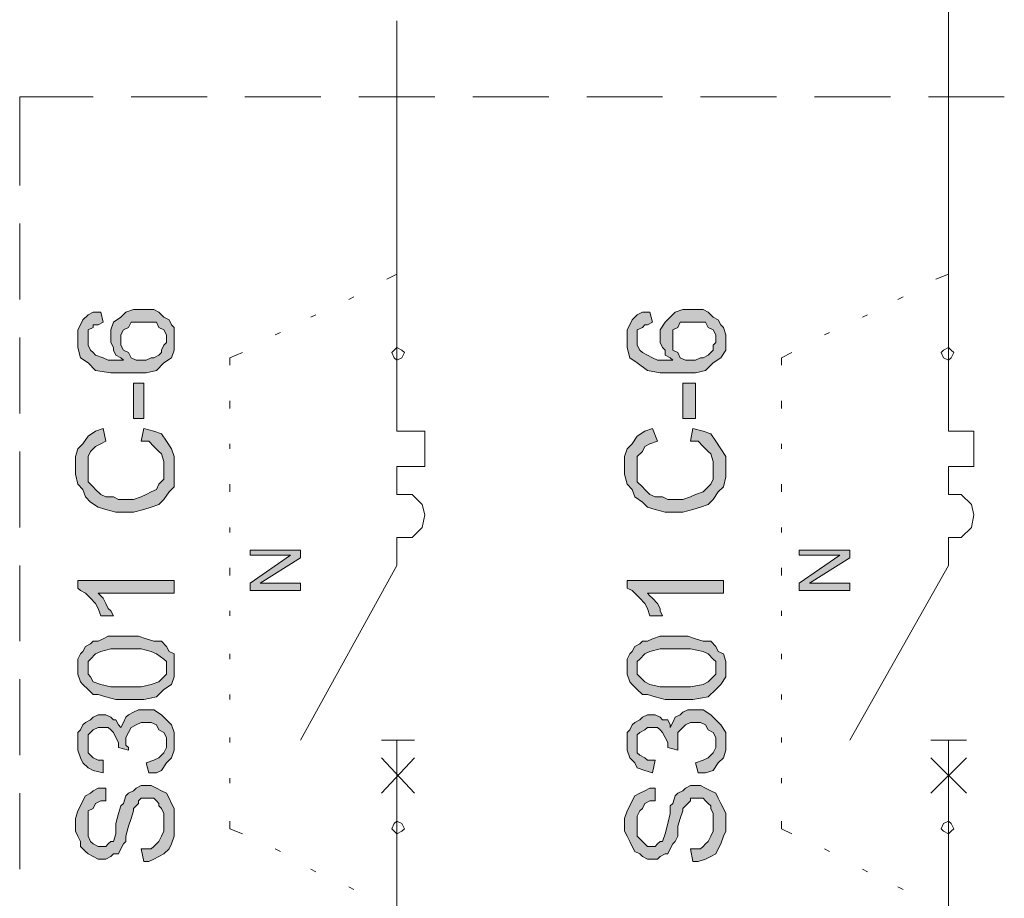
# Model space of a CAD drawing. Header units: millimetres. Extents: x 74583 to 75292, y 11361 to 11727.
# Tile 60 of 85: x 75175.91 to 75180.03, y 11714.73 to 11718.4. Entities that reach past the tile are written whole.
import ezdxf

# ---------------------------------------------------------------- set-up
doc = ezdxf.new("R2010")
doc.units = ezdxf.units.MM
doc.layers.add('C00-00-00', color=7, linetype='Continuous')

msp = doc.modelspace()

# ---------------------------------------------------------------- hatches: boundary and pattern name
at = {"layer": 'C00-00-00'}
h = msp.add_hatch(color=256, dxfattribs=at)
h.paths.add_polyline_path([(75176.2474, 11717.1808), (75176.258, 11717.1385), (75176.2368, 11717.1279), (75176.2156, 11717.1279), (75176.2156, 11717.1173), (75176.1945, 11717.1067), (75176.1945, 11717.0432), (75176.2051, 11717.0221), (75176.2156, 11717.0115), (75176.2262, 11717.0009), (75176.258, 11716.9903), (75176.2791, 11716.9797), (75176.3426, 11716.9797), (75176.3321, 11716.9903), (75176.3109, 11717.0009), (75176.3003, 11717.0221), (75176.3003, 11717.0327), (75176.2897, 11717.0538), (75176.2897, 11717.1067), (75176.3003, 11717.1385), (75176.3321, 11717.1597), (75176.3532, 11717.1808), (75176.385, 11717.1914), (75176.4696, 11717.1914), (75176.4908, 11717.1808), (75176.512, 11717.1597), (75176.5331, 11717.1491), (75176.5437, 11717.1279), (75176.5543, 11717.1173), (75176.5543, 11717.0221), (75176.5437, 11716.9903), (75176.512, 11716.9692), (75176.4802, 11716.9374), (75176.4379, 11716.9268), (75176.2897, 11716.9268), (75176.2262, 11716.9374), (75176.1945, 11716.9692), (75176.1627, 11716.9903), (75176.1521, 11717.0327), (75176.1521, 11717.1067), (75176.1627, 11717.1279), (75176.1733, 11717.1491), (75176.1945, 11717.1702), (75176.2156, 11717.1808)])
h.paths.add_polyline_path([(75176.4273, 11716.9797), (75176.4379, 11716.9797), (75176.4591, 11716.9903), (75176.4696, 11716.9903), (75176.4908, 11717.0009), (75176.5014, 11717.0115), (75176.5014, 11717.0221), (75176.512, 11717.0432), (75176.5226, 11717.0538), (75176.5226, 11717.0856), (75176.512, 11717.1067), (75176.4908, 11717.1173), (75176.4802, 11717.1385), (75176.3744, 11717.1385), (75176.3638, 11717.1173), (75176.3426, 11717.1067), (75176.3321, 11717.0856), (75176.3321, 11717.0432), (75176.3426, 11717.0221), (75176.3638, 11717.0115), (75176.3744, 11716.9903), (75176.3956, 11716.9797)])
h = msp.add_hatch(color=256, dxfattribs=at)
h.paths.add_polyline_path([(75178.544, 11717.1808), (75178.5546, 11717.1385), (75178.5334, 11717.1279), (75178.5228, 11717.1279), (75178.5122, 11717.1173), (75178.4911, 11717.1067), (75178.4911, 11717.0432), (75178.5016, 11717.0221), (75178.5122, 11717.0115), (75178.5334, 11717.0009), (75178.5546, 11716.9903), (75178.5757, 11716.9797), (75178.6392, 11716.9797), (75178.6286, 11716.9903), (75178.6075, 11717.0009), (75178.6075, 11717.0221), (75178.5969, 11717.0327), (75178.5863, 11717.0538), (75178.5863, 11717.1067), (75178.6075, 11717.1385), (75178.6286, 11717.1597), (75178.6498, 11717.1808), (75178.6816, 11717.1914), (75178.7662, 11717.1914), (75178.7874, 11717.1808), (75178.8086, 11717.1597), (75178.8297, 11717.1491), (75178.8403, 11717.1279), (75178.8509, 11717.1173), (75178.8615, 11717.0856), (75178.8615, 11717.0221), (75178.8403, 11716.9903), (75178.8086, 11716.9692), (75178.7768, 11716.9374), (75178.7345, 11716.9268), (75178.5863, 11716.9268), (75178.5334, 11716.9374), (75178.4911, 11716.9692), (75178.4593, 11716.9903), (75178.4487, 11717.0327), (75178.4487, 11717.1067), (75178.4593, 11717.1279), (75178.4699, 11717.1491), (75178.4911, 11717.1702), (75178.5122, 11717.1808)])
h.paths.add_polyline_path([(75178.7239, 11716.9797), (75178.7345, 11716.9797), (75178.7556, 11716.9903), (75178.7662, 11716.9903), (75178.7874, 11717.0009), (75178.798, 11717.0115), (75178.8086, 11717.0221), (75178.8086, 11717.0432), (75178.8191, 11717.0538), (75178.8191, 11717.0856), (75178.8086, 11717.1067), (75178.7874, 11717.1173), (75178.7768, 11717.1385), (75178.671, 11717.1385), (75178.6604, 11717.1173), (75178.6392, 11717.1067), (75178.6392, 11717.0221), (75178.6604, 11717.0115), (75178.671, 11716.9903), (75178.6921, 11716.9797)])
h = msp.add_hatch(color=256, dxfattribs=at)
h.dxf.hatch_style = 2
h.paths.add_polyline_path([(75176.4273, 11716.7363), (75176.4273, 11716.8845), (75176.385, 11716.8845), (75176.385, 11716.7363)])
h = msp.add_hatch(color=256, dxfattribs=at)
h.dxf.hatch_style = 2
h.paths.add_polyline_path([(75178.7345, 11716.7363), (75178.7345, 11716.8845), (75178.6816, 11716.8845), (75178.6816, 11716.7363)])
h = msp.add_hatch(color=256, dxfattribs=at)
h.dxf.hatch_style = 2
h.paths.add_polyline_path([(75176.4167, 11716.6411), (75176.4273, 11716.694), (75176.4696, 11716.6834), (75176.5014, 11716.6728), (75176.5226, 11716.6411), (75176.5437, 11716.6093), (75176.5543, 11716.5776), (75176.5543, 11716.4506), (75176.5331, 11716.4294), (75176.512, 11716.3977), (75176.4908, 11716.3765), (75176.4591, 11716.3659), (75176.4273, 11716.3553), (75176.385, 11716.3447), (75176.3109, 11716.3447), (75176.2686, 11716.3553), (75176.2368, 11716.3659), (75176.2051, 11716.3871), (75176.1839, 11716.4082), (75176.1733, 11716.44), (75176.1521, 11716.4612), (75176.1416, 11716.5035), (75176.1416, 11716.5776), (75176.1521, 11716.6093), (75176.1733, 11716.6305), (75176.1945, 11716.6622), (75176.2262, 11716.6834), (75176.258, 11716.694), (75176.2686, 11716.6411), (75176.2474, 11716.6305), (75176.2262, 11716.6199), (75176.2051, 11716.5987), (75176.1945, 11716.5776), (75176.1945, 11716.4717), (75176.2156, 11716.4506), (75176.2262, 11716.44), (75176.2474, 11716.4188), (75176.2686, 11716.4082), (75176.3003, 11716.4082), (75176.3215, 11716.3977), (75176.385, 11716.3977), (75176.4167, 11716.4082), (75176.4379, 11716.4188), (75176.4591, 11716.4294), (75176.4802, 11716.44), (75176.4908, 11716.4612), (75176.512, 11716.4823), (75176.512, 11716.5564), (75176.5014, 11716.5882), (75176.4908, 11716.5987), (75176.4696, 11716.6199), (75176.4485, 11716.6411)])
h = msp.add_hatch(color=256, dxfattribs=at)
h.dxf.hatch_style = 2
h.paths.add_polyline_path([(75178.7133, 11716.6411), (75178.7239, 11716.694), (75178.7662, 11716.6834), (75178.798, 11716.6728), (75178.8191, 11716.6411), (75178.8403, 11716.6093), (75178.8615, 11716.5776), (75178.8615, 11716.4929), (75178.8509, 11716.4506), (75178.8297, 11716.4294), (75178.8086, 11716.3977), (75178.7874, 11716.3765), (75178.7556, 11716.3659), (75178.7239, 11716.3553), (75178.6816, 11716.3447), (75178.6075, 11716.3447), (75178.5651, 11716.3553), (75178.5334, 11716.3659), (75178.5122, 11716.3871), (75178.4805, 11716.4082), (75178.4699, 11716.44), (75178.4487, 11716.4612), (75178.4381, 11716.5035), (75178.4381, 11716.5776), (75178.4487, 11716.6093), (75178.4699, 11716.6305), (75178.4911, 11716.6622), (75178.5228, 11716.6834), (75178.5546, 11716.694), (75178.5757, 11716.6411), (75178.544, 11716.6305), (75178.5228, 11716.6199), (75178.5122, 11716.5987), (75178.4911, 11716.5776), (75178.4911, 11716.4717), (75178.5122, 11716.4506), (75178.5228, 11716.44), (75178.544, 11716.4188), (75178.5651, 11716.4082), (75178.5969, 11716.4082), (75178.6181, 11716.3977), (75178.6816, 11716.3977), (75178.7133, 11716.4082), (75178.7345, 11716.4188), (75178.7662, 11716.4294), (75178.7768, 11716.44), (75178.798, 11716.4612), (75178.8086, 11716.4823), (75178.8086, 11716.5564), (75178.798, 11716.5882), (75178.7874, 11716.5987), (75178.7662, 11716.6199), (75178.7451, 11716.6411)])
h = msp.add_hatch(color=256, dxfattribs=at)
h.dxf.hatch_style = 2
h.paths.add_polyline_path([(75177.0835, 11716.0167), (75176.8718, 11716.0167), (75176.8718, 11716.0484), (75177.0411, 11716.1648), (75176.8718, 11716.1648), (75176.8718, 11716.186), (75177.0835, 11716.186), (75177.0835, 11716.1542), (75176.9141, 11716.0484), (75177.0835, 11716.0484)])
h = msp.add_hatch(color=256, dxfattribs=at)
h.dxf.hatch_style = 2
h.paths.add_polyline_path([(75179.3801, 11716.0167), (75179.1684, 11716.0167), (75179.1684, 11716.0484), (75179.3377, 11716.1648), (75179.1684, 11716.1648), (75179.1684, 11716.186), (75179.3801, 11716.186), (75179.3801, 11716.1542), (75179.2107, 11716.0484), (75179.3801, 11716.0484)])
h = msp.add_hatch(color=256, dxfattribs=at)
h.dxf.hatch_style = 2
h.paths.add_polyline_path([(75176.5543, 11716.059), (75176.5543, 11716.0061), (75176.2368, 11716.0061), (75176.2474, 11715.9955), (75176.258, 11715.9849), (75176.2686, 11715.9637), (75176.2791, 11715.9426), (75176.2897, 11715.932), (75176.3003, 11715.9108), (75176.2474, 11715.9108), (75176.2368, 11715.9426), (75176.2262, 11715.9637), (75176.2051, 11715.9849), (75176.1839, 11716.0061), (75176.1627, 11716.0167), (75176.1521, 11716.0272), (75176.1521, 11716.059)])
h = msp.add_hatch(color=256, dxfattribs=at)
h.dxf.hatch_style = 2
h.paths.add_polyline_path([(75178.8509, 11716.059), (75178.8509, 11716.0061), (75178.5334, 11716.0061), (75178.544, 11715.9955), (75178.5546, 11715.9849), (75178.5757, 11715.9637), (75178.5863, 11715.9426), (75178.5863, 11715.932), (75178.5969, 11715.9108), (75178.544, 11715.9108), (75178.5334, 11715.9426), (75178.5228, 11715.9637), (75178.5016, 11715.9849), (75178.4805, 11716.0061), (75178.4699, 11716.0167), (75178.4487, 11716.0272), (75178.4487, 11716.059)])
h = msp.add_hatch(color=256, dxfattribs=at)
h.paths.add_polyline_path([(75176.3532, 11715.5616), (75176.3109, 11715.5616), (75176.2686, 11715.5722), (75176.2368, 11715.5827), (75176.2156, 11715.5827), (75176.1945, 11715.6039), (75176.1733, 11715.6251), (75176.1627, 11715.6357), (75176.1521, 11715.6674), (75176.1521, 11715.7309), (75176.1627, 11715.7521), (75176.1733, 11715.7627), (75176.1839, 11715.7838), (75176.2051, 11715.7944), (75176.2156, 11715.805), (75176.2368, 11715.805), (75176.258, 11715.8156), (75176.2791, 11715.8262), (75176.4061, 11715.8262), (75176.4379, 11715.8156), (75176.4696, 11715.805), (75176.5014, 11715.805), (75176.5226, 11715.7838), (75176.5331, 11715.7627), (75176.5543, 11715.7521), (75176.5543, 11715.6568), (75176.5437, 11715.6251), (75176.512, 11715.6039), (75176.4802, 11715.5722), (75176.4273, 11715.5616)])
h.paths.add_polyline_path([(75176.3532, 11715.6145), (75176.4167, 11715.6145), (75176.4591, 11715.6251), (75176.4908, 11715.6357), (75176.512, 11715.6568), (75176.5226, 11715.6674), (75176.5226, 11715.7203), (75176.512, 11715.7309), (75176.4802, 11715.7521), (75176.4591, 11715.7627), (75176.4167, 11715.7732), (75176.2897, 11715.7732), (75176.2474, 11715.7627), (75176.2262, 11715.7521), (75176.2051, 11715.7309), (75176.1945, 11715.7203), (75176.1945, 11715.6674), (75176.2051, 11715.6568), (75176.2156, 11715.6357), (75176.2474, 11715.6251), (75176.2897, 11715.6145)])
h = msp.add_hatch(color=256, dxfattribs=at)
h.paths.add_polyline_path([(75178.6498, 11715.5616), (75178.6075, 11715.5616), (75178.5651, 11715.5722), (75178.5334, 11715.5827), (75178.5122, 11715.5827), (75178.4911, 11715.6039), (75178.4699, 11715.6251), (75178.4593, 11715.6357), (75178.4487, 11715.6674), (75178.4487, 11715.7309), (75178.4593, 11715.7521), (75178.4699, 11715.7627), (75178.4805, 11715.7838), (75178.5016, 11715.7944), (75178.5122, 11715.805), (75178.5334, 11715.805), (75178.5546, 11715.8156), (75178.5863, 11715.8262), (75178.7027, 11715.8262), (75178.7345, 11715.8156), (75178.7662, 11715.805), (75178.798, 11715.805), (75178.8191, 11715.7838), (75178.8297, 11715.7627), (75178.8509, 11715.7521), (75178.8615, 11715.7203), (75178.8615, 11715.6568), (75178.8403, 11715.6251), (75178.8191, 11715.6039), (75178.7874, 11715.5722), (75178.7239, 11715.5616)])
h.paths.add_polyline_path([(75178.6498, 11715.6145), (75178.7133, 11715.6145), (75178.7662, 11715.6251), (75178.7874, 11715.6357), (75178.8086, 11715.6568), (75178.8191, 11715.6674), (75178.8191, 11715.7203), (75178.8086, 11715.7309), (75178.7874, 11715.7521), (75178.7662, 11715.7627), (75178.7133, 11715.7732), (75178.5863, 11715.7732), (75178.544, 11715.7627), (75178.5228, 11715.7521), (75178.5016, 11715.7309), (75178.4911, 11715.7203), (75178.4911, 11715.6674), (75178.5016, 11715.6568), (75178.5228, 11715.6357), (75178.544, 11715.6251), (75178.5863, 11715.6145)])
h = msp.add_hatch(color=256, dxfattribs=at)
h.dxf.hatch_style = 2
h.paths.add_polyline_path([(75176.4485, 11715.2547), (75176.4379, 11715.297), (75176.4696, 11715.3076), (75176.4908, 11715.3182), (75176.5014, 11715.3287), (75176.512, 11715.3393), (75176.5226, 11715.3605), (75176.5226, 11715.4028), (75176.512, 11715.424), (75176.4908, 11715.4346), (75176.4802, 11715.4557), (75176.4591, 11715.4663), (75176.4167, 11715.4663), (75176.3956, 11715.4557), (75176.3744, 11715.4452), (75176.3638, 11715.424), (75176.3532, 11715.4028), (75176.3532, 11715.3711), (75176.3638, 11715.3605), (75176.3638, 11715.3499), (75176.3215, 11715.3605), (75176.3215, 11715.3817), (75176.3109, 11715.4028), (75176.3003, 11715.424), (75176.2897, 11715.4346), (75176.2791, 11715.4452), (75176.2368, 11715.4452), (75176.2156, 11715.4346), (75176.2051, 11715.424), (75176.1945, 11715.4134), (75176.1945, 11715.3393), (75176.2051, 11715.3287), (75176.2156, 11715.3182), (75176.2368, 11715.3076), (75176.258, 11715.3076), (75176.258, 11715.2547), (75176.2156, 11715.2652), (75176.1945, 11715.2758), (75176.1733, 11715.297), (75176.1627, 11715.3182), (75176.1521, 11715.3499), (75176.1521, 11715.424), (75176.1627, 11715.4346), (75176.1733, 11715.4557), (75176.1839, 11715.4663), (75176.2051, 11715.4769), (75176.2156, 11715.4875), (75176.2368, 11715.4981), (75176.2686, 11715.4981), (75176.2897, 11715.4875), (75176.3003, 11715.4769), (75176.3109, 11715.4769), (75176.3215, 11715.4557), (75176.3321, 11715.4452), (75176.3426, 11715.4663), (75176.3532, 11715.4875), (75176.3638, 11715.4981), (75176.385, 11715.5087), (75176.4061, 11715.5192), (75176.4696, 11715.5192), (75176.5014, 11715.4981), (75176.5226, 11715.4769), (75176.5437, 11715.4557), (75176.5543, 11715.424), (75176.5543, 11715.3499), (75176.5437, 11715.3182), (75176.5226, 11715.297), (75176.5014, 11715.2652), (75176.4802, 11715.2547)])
h = msp.add_hatch(color=256, dxfattribs=at)
h.dxf.hatch_style = 2
h.paths.add_polyline_path([(75178.7451, 11715.2547), (75178.7345, 11715.297), (75178.7662, 11715.3076), (75178.7874, 11715.3182), (75178.798, 11715.3287), (75178.8086, 11715.3393), (75178.8191, 11715.3605), (75178.8191, 11715.4028), (75178.8086, 11715.424), (75178.7874, 11715.4346), (75178.7768, 11715.4557), (75178.7556, 11715.4663), (75178.7133, 11715.4663), (75178.6921, 11715.4557), (75178.6816, 11715.4452), (75178.6604, 11715.424), (75178.6604, 11715.3499), (75178.6181, 11715.3605), (75178.6181, 11715.3817), (75178.6075, 11715.4028), (75178.5969, 11715.424), (75178.5863, 11715.4346), (75178.5757, 11715.4452), (75178.5334, 11715.4452), (75178.5228, 11715.4346), (75178.5016, 11715.424), (75178.4911, 11715.4134), (75178.4911, 11715.3393), (75178.5016, 11715.3287), (75178.5228, 11715.3182), (75178.5334, 11715.3076), (75178.5651, 11715.3076), (75178.5546, 11715.2547), (75178.5228, 11715.2652), (75178.4911, 11715.2758), (75178.4805, 11715.297), (75178.4593, 11715.3182), (75178.4487, 11715.3499), (75178.4487, 11715.424), (75178.4593, 11715.4346), (75178.4699, 11715.4557), (75178.4805, 11715.4663), (75178.5016, 11715.4769), (75178.5122, 11715.4875), (75178.5334, 11715.4981), (75178.5651, 11715.4981), (75178.5863, 11715.4875), (75178.5969, 11715.4769), (75178.6181, 11715.4769), (75178.6286, 11715.4557), (75178.6286, 11715.4452), (75178.6392, 11715.4663), (75178.6498, 11715.4875), (75178.671, 11715.4981), (75178.6816, 11715.5087), (75178.7027, 11715.5192), (75178.7662, 11715.5192), (75178.798, 11715.4981), (75178.8191, 11715.4769), (75178.8403, 11715.4557), (75178.8615, 11715.424), (75178.8615, 11715.3499), (75178.8509, 11715.3182), (75178.8297, 11715.297), (75178.8086, 11715.2652), (75178.7768, 11715.2547)])
h = msp.add_hatch(color=256, dxfattribs=at)
h.dxf.hatch_style = 2
h.paths.add_polyline_path([(75176.4273, 11714.8842), (75176.4167, 11714.9372), (75176.4591, 11714.9372), (75176.4696, 11714.9477), (75176.4802, 11714.9583), (75176.4908, 11714.9689), (75176.5014, 11714.9901), (75176.512, 11715.0112), (75176.512, 11715.0853), (75176.5014, 11715.1065), (75176.4908, 11715.1171), (75176.4908, 11715.1277), (75176.4802, 11715.1382), (75176.4696, 11715.1488), (75176.4167, 11715.1488), (75176.4061, 11715.1382), (75176.4061, 11715.1277), (75176.3956, 11715.1171), (75176.385, 11715.1065), (75176.385, 11715.0959), (75176.3744, 11715.0642), (75176.3638, 11715.0324), (75176.3532, 11714.9901), (75176.3532, 11714.9689), (75176.3426, 11714.9583), (75176.3321, 11714.9372), (75176.3215, 11714.916), (75176.3003, 11714.916), (75176.2897, 11714.9054), (75176.2686, 11714.8948), (75176.2368, 11714.8948), (75176.2156, 11714.9054), (75176.1945, 11714.916), (75176.1839, 11714.9266), (75176.1627, 11714.9477), (75176.1627, 11714.9689), (75176.1521, 11714.9901), (75176.1416, 11715.0112), (75176.1416, 11715.0642), (75176.1521, 11715.0959), (75176.1627, 11715.1171), (75176.1733, 11715.1382), (75176.1839, 11715.1594), (75176.2051, 11715.17), (75176.2156, 11715.1806), (75176.2368, 11715.1912), (75176.2686, 11715.1912), (75176.2686, 11715.1382), (75176.2474, 11715.1382), (75176.2262, 11715.1277), (75176.2156, 11715.1065), (75176.1945, 11715.0959), (75176.1945, 11714.9901), (75176.2051, 11714.9689), (75176.2156, 11714.9583), (75176.2368, 11714.9477), (75176.2686, 11714.9477), (75176.2791, 11714.9583), (75176.2897, 11714.9689), (75176.3003, 11714.9689), (75176.3109, 11715.0007), (75176.3109, 11715.043), (75176.3215, 11715.0853), (75176.3321, 11715.1171), (75176.3426, 11715.1277), (75176.3532, 11715.1594), (75176.3638, 11715.17), (75176.385, 11715.1806), (75176.3956, 11715.1912), (75176.4167, 11715.2017), (75176.4591, 11715.2017), (75176.4802, 11715.1912), (75176.5014, 11715.1806), (75176.5226, 11715.17), (75176.5331, 11715.1488), (75176.5437, 11715.1277), (75176.5543, 11715.1065), (75176.5543, 11714.9901), (75176.5437, 11714.9583), (75176.5331, 11714.9372), (75176.512, 11714.916), (75176.4908, 11714.9054), (75176.4696, 11714.8948), (75176.4485, 11714.8842)])
h = msp.add_hatch(color=256, dxfattribs=at)
h.dxf.hatch_style = 2
h.paths.add_polyline_path([(75178.7239, 11714.8842), (75178.7133, 11714.9372), (75178.7556, 11714.9372), (75178.7662, 11714.9477), (75178.7768, 11714.9583), (75178.7874, 11714.9689), (75178.798, 11714.9901), (75178.8086, 11715.0112), (75178.8086, 11715.0853), (75178.798, 11715.1065), (75178.798, 11715.1171), (75178.7874, 11715.1277), (75178.7768, 11715.1382), (75178.7662, 11715.1488), (75178.7133, 11715.1488), (75178.7133, 11715.1382), (75178.7027, 11715.1277), (75178.6921, 11715.1171), (75178.6816, 11715.1065), (75178.6816, 11715.0959), (75178.671, 11715.0642), (75178.6604, 11715.0324), (75178.6604, 11714.9901), (75178.6498, 11714.9689), (75178.6392, 11714.9583), (75178.6286, 11714.9372), (75178.6181, 11714.916), (75178.6075, 11714.916), (75178.5863, 11714.9054), (75178.5757, 11714.8948), (75178.5334, 11714.8948), (75178.5122, 11714.9054), (75178.5016, 11714.916), (75178.4805, 11714.9266), (75178.4699, 11714.9477), (75178.4593, 11714.9689), (75178.4487, 11714.9901), (75178.4381, 11715.0112), (75178.4381, 11715.0642), (75178.4487, 11715.0959), (75178.4593, 11715.1171), (75178.4699, 11715.1382), (75178.4805, 11715.1594), (75178.5016, 11715.17), (75178.5228, 11715.1806), (75178.544, 11715.1912), (75178.5651, 11715.1912), (75178.5651, 11715.1382), (75178.544, 11715.1382), (75178.5228, 11715.1277), (75178.5122, 11715.1065), (75178.5016, 11715.0959), (75178.4911, 11715.0747), (75178.4911, 11714.9901), (75178.5122, 11714.9689), (75178.5228, 11714.9583), (75178.5334, 11714.9477), (75178.5651, 11714.9477), (75178.5757, 11714.9583), (75178.5863, 11714.9689), (75178.5969, 11714.9689), (75178.6075, 11715.0007), (75178.6181, 11715.043), (75178.6286, 11715.0853), (75178.6286, 11715.1171), (75178.6392, 11715.1277), (75178.6498, 11715.1594), (75178.6604, 11715.17), (75178.6816, 11715.1806), (75178.6921, 11715.1912), (75178.7133, 11715.2017), (75178.7556, 11715.2017), (75178.7768, 11715.1912), (75178.798, 11715.1806), (75178.8191, 11715.17), (75178.8297, 11715.1488), (75178.8403, 11715.1277), (75178.8509, 11715.1065), (75178.8615, 11715.0853), (75178.8615, 11715.0112), (75178.8509, 11714.9901), (75178.8403, 11714.9583), (75178.8297, 11714.9372), (75178.8191, 11714.916), (75178.798, 11714.9054), (75178.7768, 11714.8948), (75178.7451, 11714.8842)])

# ---------------------------------------------------------------- linework, layer by layer
at = {"layer": 'C00-00-00', "lineweight": 0}
for points in [[(75179.7928, 11717.6888), (75179.7928, 11719.4562)], [(75177.4856, 11717.6888), (75177.4856, 11718.3979)], [(75176.2156, 11718.0804), (75175.9087, 11718.0804)], [(75175.9087, 11718.0804), (75175.9087, 11717.71)], [(75176.6919, 11718.0804), (75176.3744, 11718.0804)], [(75177.1681, 11718.0804), (75176.8506, 11718.0804)], [(75177.6444, 11718.0804), (75177.3269, 11718.0804)], [(75178.1206, 11718.0804), (75177.8031, 11718.0804)], [(75178.5969, 11718.0804), (75178.2794, 11718.0804)], [(75179.0731, 11718.0804), (75178.7556, 11718.0804)], [(75179.5494, 11718.0804), (75179.2319, 11718.0804)], [(75180.0256, 11718.0804), (75179.7081, 11718.0804)], [(75177.4856, 11717.3396), (75177.4856, 11717.6888)], [(75179.7928, 11717.3396), (75179.7928, 11717.6888)], [(75175.9087, 11717.5512), (75175.9087, 11717.2337)], [(75177.4856, 11717.3396), (75177.4433, 11717.3184)], [(75177.4856, 11717.3396), (75177.4856, 11717.0115)], [(75177.4856, 11717.3396), (75177.4856, 11717.0115)], [(75179.7928, 11717.3396), (75179.7399, 11717.3184)], [(75179.7928, 11717.3396), (75179.7928, 11717.0115)], [(75179.7928, 11717.3396), (75179.7928, 11717.0115)], [(75177.3057, 11717.2443), (75177.2846, 11717.2337)], [(75179.6023, 11717.2443), (75179.5811, 11717.2337)], [(75177.147, 11717.1702), (75177.1258, 11717.1597)], [(75179.4541, 11717.1702), (75179.433, 11717.1597)], [(75175.9087, 11717.075), (75175.9087, 11716.7575)], [(75176.9988, 11717.0962), (75176.9776, 11717.0856)], [(75179.2954, 11717.0962), (75179.2742, 11717.0856)], [(75176.8401, 11717.0115), (75176.7871, 11716.9903)], [(75177.4856, 11716.6834), (75177.4856, 11717.0115)], [(75177.4856, 11716.6834), (75177.4856, 11717.0115)], [(75179.1366, 11717.0115), (75179.0943, 11716.9903)], [(75179.7928, 11716.6834), (75179.7928, 11717.0115)], [(75179.7928, 11716.6834), (75179.7928, 11717.0115)], [(75176.7871, 11716.9903), (75176.7871, 11716.9586)], [(75179.0943, 11716.9903), (75179.0943, 11716.9586)], [(75176.7871, 11716.8104), (75176.7871, 11716.7787)], [(75179.0943, 11716.8104), (75179.0943, 11716.7787)], [(75177.6021, 11716.6834), (75177.4856, 11716.6834)], [(75177.6021, 11716.6834), (75177.4856, 11716.6834)], [(75177.6021, 11716.5352), (75177.6021, 11716.6834)], [(75177.6021, 11716.5352), (75177.6021, 11716.6834)], [(75179.8986, 11716.6834), (75179.7928, 11716.6834)], [(75179.8986, 11716.6834), (75179.7928, 11716.6834)], [(75179.8986, 11716.5352), (75179.8986, 11716.6834)], [(75179.8986, 11716.5352), (75179.8986, 11716.6834)], [(75176.7871, 11716.6305), (75176.7871, 11716.6093)], [(75179.0943, 11716.6305), (75179.0943, 11716.6093)], [(75175.9087, 11716.5987), (75175.9087, 11716.2812)], [(75177.4856, 11716.4188), (75177.4856, 11716.5352)], [(75177.4856, 11716.5352), (75177.6021, 11716.5352)], [(75177.4856, 11716.4188), (75177.4856, 11716.5352)], [(75177.4856, 11716.5352), (75177.6021, 11716.5352)], [(75179.7928, 11716.4188), (75179.7928, 11716.5352)], [(75179.7928, 11716.5352), (75179.8986, 11716.5352)], [(75179.7928, 11716.4188), (75179.7928, 11716.5352)], [(75179.7928, 11716.5352), (75179.8986, 11716.5352)], [(75176.7871, 11716.4612), (75176.7871, 11716.4294)], [(75179.0943, 11716.4612), (75179.0943, 11716.4294)], [(75177.4856, 11716.4188), (75177.5491, 11716.4188), (75177.5915, 11716.3765), (75177.6021, 11716.3342), (75177.5915, 11716.2812), (75177.5491, 11716.2389), (75177.4856, 11716.2389)], [(75177.4856, 11716.4188), (75177.5491, 11716.4188), (75177.5915, 11716.3765), (75177.6021, 11716.3342), (75177.5915, 11716.2812), (75177.5491, 11716.2389), (75177.4856, 11716.2389)], [(75179.7928, 11716.4188), (75179.8457, 11716.4188), (75179.8881, 11716.3765), (75179.8986, 11716.3342), (75179.8881, 11716.2812), (75179.8457, 11716.2389), (75179.7928, 11716.2389)], [(75179.7928, 11716.4188), (75179.8457, 11716.4188), (75179.8881, 11716.3765), (75179.8986, 11716.3342), (75179.8881, 11716.2812), (75179.8457, 11716.2389), (75179.7928, 11716.2389)], [(75176.7871, 11716.2812), (75176.7871, 11716.2601)], [(75179.0943, 11716.2812), (75179.0943, 11716.2601)], [(75177.4856, 11716.1225), (75177.4856, 11716.2389)], [(75177.4856, 11716.1225), (75177.4856, 11716.2389)], [(75179.7928, 11716.1225), (75179.7928, 11716.2389)], [(75179.7928, 11716.1225), (75179.7928, 11716.2389)], [(75175.9087, 11716.1225), (75175.9087, 11715.805)], [(75176.7871, 11716.1119), (75176.7871, 11716.0802)], [(75177.0835, 11715.3922), (75177.4856, 11716.1225)], [(75177.0835, 11715.3922), (75177.4856, 11716.1225)], [(75179.0943, 11716.1119), (75179.0943, 11716.0802)], [(75179.3801, 11715.3922), (75179.7928, 11716.1225)], [(75179.3801, 11715.3922), (75179.7928, 11716.1225)], [(75176.7871, 11715.932), (75176.7871, 11715.9108)], [(75179.0943, 11715.932), (75179.0943, 11715.9108)], [(75176.7871, 11715.7521), (75176.7871, 11715.7309)], [(75179.0943, 11715.7521), (75179.0943, 11715.7309)], [(75175.9087, 11715.6462), (75175.9087, 11715.3287)], [(75176.7871, 11715.5827), (75176.7871, 11715.5616)], [(75179.0943, 11715.5827), (75179.0943, 11715.5616)], [(75176.7871, 11715.4028), (75176.7871, 11715.3817)], [(75177.4221, 11715.3922), (75177.5597, 11715.3922)], [(75177.4221, 11715.3922), (75177.5597, 11715.3922)], [(75177.4856, 11715.3182), (75177.4856, 11715.3922)], [(75177.4856, 11715.3182), (75177.4856, 11715.3922)], [(75179.0943, 11715.4028), (75179.0943, 11715.3817)], [(75179.7187, 11715.3922), (75179.8669, 11715.3922)], [(75179.7187, 11715.3922), (75179.8669, 11715.3922)], [(75179.7928, 11715.3182), (75179.7928, 11715.3922)], [(75179.7928, 11715.3182), (75179.7928, 11715.3922)], [(75177.5597, 11715.17), (75177.4221, 11715.3182)], [(75177.4221, 11715.17), (75177.5597, 11715.3182)], [(75177.5597, 11715.17), (75177.4221, 11715.3182)], [(75177.4221, 11715.17), (75177.5597, 11715.3182)], [(75177.4856, 11715.0218), (75177.4856, 11715.3182)], [(75177.4856, 11715.0218), (75177.4856, 11715.3182)], [(75179.8669, 11715.17), (75179.7187, 11715.3182)], [(75179.7187, 11715.17), (75179.8669, 11715.3182)], [(75179.8669, 11715.17), (75179.7187, 11715.3182)], [(75179.7187, 11715.17), (75179.8669, 11715.3182)], [(75179.7928, 11715.0218), (75179.7928, 11715.3182)], [(75179.7928, 11715.0218), (75179.7928, 11715.3182)], [(75176.7871, 11715.2335), (75176.7871, 11715.2123)], [(75179.0943, 11715.2335), (75179.0943, 11715.2123)], [(75175.9087, 11715.17), (75175.9087, 11714.8525)], [(75176.7871, 11715.0536), (75176.7871, 11715.0218)], [(75176.7871, 11715.0218), (75176.8401, 11715.0007)], [(75177.4856, 11715.0218), (75177.4856, 11714.6726)], [(75177.4856, 11715.0218), (75177.4856, 11714.6726)], [(75179.0943, 11715.0536), (75179.0943, 11715.0218)], [(75179.0943, 11715.0218), (75179.1366, 11715.0007)], [(75179.7928, 11715.0218), (75179.7928, 11714.6726)], [(75179.7928, 11715.0218), (75179.7928, 11714.6726)], [(75176.9776, 11714.9372), (75176.9988, 11714.9266)], [(75179.2742, 11714.9372), (75179.2954, 11714.9266)], [(75177.1258, 11714.8525), (75177.147, 11714.8419)], [(75179.433, 11714.8525), (75179.4541, 11714.8419)], [(75177.2846, 11714.7784), (75177.3057, 11714.7678)], [(75179.5811, 11714.7784), (75179.6023, 11714.7678)]]:
    msp.add_lwpolyline(points, dxfattribs=at)
for points in [[(75176.2474, 11717.1808), (75176.258, 11717.1385), (75176.2368, 11717.1279), (75176.2156, 11717.1279), (75176.2156, 11717.1173), (75176.1945, 11717.1067), (75176.1945, 11717.0432), (75176.2051, 11717.0221), (75176.2156, 11717.0115), (75176.2262, 11717.0009), (75176.258, 11716.9903), (75176.2791, 11716.9797), (75176.3426, 11716.9797), (75176.3321, 11716.9903), (75176.3109, 11717.0009), (75176.3003, 11717.0221), (75176.3003, 11717.0327), (75176.2897, 11717.0538), (75176.2897, 11717.1067), (75176.3003, 11717.1385), (75176.3321, 11717.1597), (75176.3532, 11717.1808), (75176.385, 11717.1914), (75176.4696, 11717.1914), (75176.4908, 11717.1808), (75176.512, 11717.1597), (75176.5331, 11717.1491), (75176.5437, 11717.1279), (75176.5543, 11717.1173), (75176.5543, 11717.0221), (75176.5437, 11716.9903), (75176.512, 11716.9692), (75176.4802, 11716.9374), (75176.4379, 11716.9268), (75176.2897, 11716.9268), (75176.2262, 11716.9374), (75176.1945, 11716.9692), (75176.1627, 11716.9903), (75176.1521, 11717.0327), (75176.1521, 11717.1067), (75176.1627, 11717.1279), (75176.1733, 11717.1491), (75176.1945, 11717.1702), (75176.2156, 11717.1808)], [(75178.544, 11717.1808), (75178.5546, 11717.1385), (75178.5334, 11717.1279), (75178.5228, 11717.1279), (75178.5122, 11717.1173), (75178.4911, 11717.1067), (75178.4911, 11717.0432), (75178.5016, 11717.0221), (75178.5122, 11717.0115), (75178.5334, 11717.0009), (75178.5546, 11716.9903), (75178.5757, 11716.9797), (75178.6392, 11716.9797), (75178.6286, 11716.9903), (75178.6075, 11717.0009), (75178.6075, 11717.0221), (75178.5969, 11717.0327), (75178.5863, 11717.0538), (75178.5863, 11717.1067), (75178.6075, 11717.1385), (75178.6286, 11717.1597), (75178.6498, 11717.1808), (75178.6816, 11717.1914), (75178.7662, 11717.1914), (75178.7874, 11717.1808), (75178.8086, 11717.1597), (75178.8297, 11717.1491), (75178.8403, 11717.1279), (75178.8509, 11717.1173), (75178.8615, 11717.0856), (75178.8615, 11717.0221), (75178.8403, 11716.9903), (75178.8086, 11716.9692), (75178.7768, 11716.9374), (75178.7345, 11716.9268), (75178.5863, 11716.9268), (75178.5334, 11716.9374), (75178.4911, 11716.9692), (75178.4593, 11716.9903), (75178.4487, 11717.0327), (75178.4487, 11717.1067), (75178.4593, 11717.1279), (75178.4699, 11717.1491), (75178.4911, 11717.1702), (75178.5122, 11717.1808)], [(75176.4273, 11716.9797), (75176.4379, 11716.9797), (75176.4591, 11716.9903), (75176.4696, 11716.9903), (75176.4908, 11717.0009), (75176.5014, 11717.0115), (75176.5014, 11717.0221), (75176.512, 11717.0432), (75176.5226, 11717.0538), (75176.5226, 11717.0856), (75176.512, 11717.1067), (75176.4908, 11717.1173), (75176.4802, 11717.1385), (75176.3744, 11717.1385), (75176.3638, 11717.1173), (75176.3426, 11717.1067), (75176.3321, 11717.0856), (75176.3321, 11717.0432), (75176.3426, 11717.0221), (75176.3638, 11717.0115), (75176.3744, 11716.9903), (75176.3956, 11716.9797)], [(75178.7239, 11716.9797), (75178.7345, 11716.9797), (75178.7556, 11716.9903), (75178.7662, 11716.9903), (75178.7874, 11717.0009), (75178.798, 11717.0115), (75178.8086, 11717.0221), (75178.8086, 11717.0432), (75178.8191, 11717.0538), (75178.8191, 11717.0856), (75178.8086, 11717.1067), (75178.7874, 11717.1173), (75178.7768, 11717.1385), (75178.671, 11717.1385), (75178.6604, 11717.1173), (75178.6392, 11717.1067), (75178.6392, 11717.0221), (75178.6604, 11717.0115), (75178.671, 11716.9903), (75178.6921, 11716.9797)], [(75177.4645, 11717.0115), (75177.4751, 11717.0221), (75177.4856, 11717.0327), (75177.5068, 11717.0221), (75177.5174, 11717.0115), (75177.5068, 11716.9903), (75177.4856, 11716.9797), (75177.4751, 11716.9903)], [(75177.4645, 11717.0115), (75177.4751, 11717.0221), (75177.4856, 11717.0327), (75177.5068, 11717.0221), (75177.5174, 11717.0115), (75177.5068, 11716.9903), (75177.4856, 11716.9797), (75177.4751, 11716.9903)], [(75179.7611, 11717.0115), (75179.7716, 11717.0221), (75179.7928, 11717.0327), (75179.8034, 11717.0221), (75179.814, 11717.0115), (75179.8034, 11716.9903), (75179.7928, 11716.9797), (75179.7716, 11716.9903)], [(75179.7611, 11717.0115), (75179.7716, 11717.0221), (75179.7928, 11717.0327), (75179.8034, 11717.0221), (75179.814, 11717.0115), (75179.8034, 11716.9903), (75179.7928, 11716.9797), (75179.7716, 11716.9903)], [(75176.4273, 11716.7363), (75176.4273, 11716.8845), (75176.385, 11716.8845), (75176.385, 11716.7363)], [(75178.7345, 11716.7363), (75178.7345, 11716.8845), (75178.6816, 11716.8845), (75178.6816, 11716.7363)], [(75176.4167, 11716.6411), (75176.4273, 11716.694), (75176.4696, 11716.6834), (75176.5014, 11716.6728), (75176.5226, 11716.6411), (75176.5437, 11716.6093), (75176.5543, 11716.5776), (75176.5543, 11716.4506), (75176.5331, 11716.4294), (75176.512, 11716.3977), (75176.4908, 11716.3765), (75176.4591, 11716.3659), (75176.4273, 11716.3553), (75176.385, 11716.3447), (75176.3109, 11716.3447), (75176.2686, 11716.3553), (75176.2368, 11716.3659), (75176.2051, 11716.3871), (75176.1839, 11716.4082), (75176.1733, 11716.44), (75176.1521, 11716.4612), (75176.1416, 11716.5035), (75176.1416, 11716.5776), (75176.1521, 11716.6093), (75176.1733, 11716.6305), (75176.1945, 11716.6622), (75176.2262, 11716.6834), (75176.258, 11716.694), (75176.2686, 11716.6411), (75176.2474, 11716.6305), (75176.2262, 11716.6199), (75176.2051, 11716.5987), (75176.1945, 11716.5776), (75176.1945, 11716.4717), (75176.2156, 11716.4506), (75176.2262, 11716.44), (75176.2474, 11716.4188), (75176.2686, 11716.4082), (75176.3003, 11716.4082), (75176.3215, 11716.3977), (75176.385, 11716.3977), (75176.4167, 11716.4082), (75176.4379, 11716.4188), (75176.4591, 11716.4294), (75176.4802, 11716.44), (75176.4908, 11716.4612), (75176.512, 11716.4823), (75176.512, 11716.5564), (75176.5014, 11716.5882), (75176.4908, 11716.5987), (75176.4696, 11716.6199), (75176.4485, 11716.6411)], [(75178.7133, 11716.6411), (75178.7239, 11716.694), (75178.7662, 11716.6834), (75178.798, 11716.6728), (75178.8191, 11716.6411), (75178.8403, 11716.6093), (75178.8615, 11716.5776), (75178.8615, 11716.4929), (75178.8509, 11716.4506), (75178.8297, 11716.4294), (75178.8086, 11716.3977), (75178.7874, 11716.3765), (75178.7556, 11716.3659), (75178.7239, 11716.3553), (75178.6816, 11716.3447), (75178.6075, 11716.3447), (75178.5651, 11716.3553), (75178.5334, 11716.3659), (75178.5122, 11716.3871), (75178.4805, 11716.4082), (75178.4699, 11716.44), (75178.4487, 11716.4612), (75178.4381, 11716.5035), (75178.4381, 11716.5776), (75178.4487, 11716.6093), (75178.4699, 11716.6305), (75178.4911, 11716.6622), (75178.5228, 11716.6834), (75178.5546, 11716.694), (75178.5757, 11716.6411), (75178.544, 11716.6305), (75178.5228, 11716.6199), (75178.5122, 11716.5987), (75178.4911, 11716.5776), (75178.4911, 11716.4717), (75178.5122, 11716.4506), (75178.5228, 11716.44), (75178.544, 11716.4188), (75178.5651, 11716.4082), (75178.5969, 11716.4082), (75178.6181, 11716.3977), (75178.6816, 11716.3977), (75178.7133, 11716.4082), (75178.7345, 11716.4188), (75178.7662, 11716.4294), (75178.7768, 11716.44), (75178.798, 11716.4612), (75178.8086, 11716.4823), (75178.8086, 11716.5564), (75178.798, 11716.5882), (75178.7874, 11716.5987), (75178.7662, 11716.6199), (75178.7451, 11716.6411)], [(75177.0835, 11716.0167), (75176.8718, 11716.0167), (75176.8718, 11716.0484), (75177.0411, 11716.1648), (75176.8718, 11716.1648), (75176.8718, 11716.186), (75177.0835, 11716.186), (75177.0835, 11716.1542), (75176.9141, 11716.0484), (75177.0835, 11716.0484)], [(75179.3801, 11716.0167), (75179.1684, 11716.0167), (75179.1684, 11716.0484), (75179.3377, 11716.1648), (75179.1684, 11716.1648), (75179.1684, 11716.186), (75179.3801, 11716.186), (75179.3801, 11716.1542), (75179.2107, 11716.0484), (75179.3801, 11716.0484)], [(75176.5543, 11716.059), (75176.5543, 11716.0061), (75176.2368, 11716.0061), (75176.2474, 11715.9955), (75176.258, 11715.9849), (75176.2686, 11715.9637), (75176.2791, 11715.9426), (75176.2897, 11715.932), (75176.3003, 11715.9108), (75176.2474, 11715.9108), (75176.2368, 11715.9426), (75176.2262, 11715.9637), (75176.2051, 11715.9849), (75176.1839, 11716.0061), (75176.1627, 11716.0167), (75176.1521, 11716.0272), (75176.1521, 11716.059)], [(75178.8509, 11716.059), (75178.8509, 11716.0061), (75178.5334, 11716.0061), (75178.544, 11715.9955), (75178.5546, 11715.9849), (75178.5757, 11715.9637), (75178.5863, 11715.9426), (75178.5863, 11715.932), (75178.5969, 11715.9108), (75178.544, 11715.9108), (75178.5334, 11715.9426), (75178.5228, 11715.9637), (75178.5016, 11715.9849), (75178.4805, 11716.0061), (75178.4699, 11716.0167), (75178.4487, 11716.0272), (75178.4487, 11716.059)], [(75176.3532, 11715.5616), (75176.3109, 11715.5616), (75176.2686, 11715.5722), (75176.2368, 11715.5827), (75176.2156, 11715.5827), (75176.1945, 11715.6039), (75176.1733, 11715.6251), (75176.1627, 11715.6357), (75176.1521, 11715.6674), (75176.1521, 11715.7309), (75176.1627, 11715.7521), (75176.1733, 11715.7627), (75176.1839, 11715.7838), (75176.2051, 11715.7944), (75176.2156, 11715.805), (75176.2368, 11715.805), (75176.258, 11715.8156), (75176.2791, 11715.8262), (75176.4061, 11715.8262), (75176.4379, 11715.8156), (75176.4696, 11715.805), (75176.5014, 11715.805), (75176.5226, 11715.7838), (75176.5331, 11715.7627), (75176.5543, 11715.7521), (75176.5543, 11715.6568), (75176.5437, 11715.6251), (75176.512, 11715.6039), (75176.4802, 11715.5722), (75176.4273, 11715.5616)], [(75178.6498, 11715.5616), (75178.6075, 11715.5616), (75178.5651, 11715.5722), (75178.5334, 11715.5827), (75178.5122, 11715.5827), (75178.4911, 11715.6039), (75178.4699, 11715.6251), (75178.4593, 11715.6357), (75178.4487, 11715.6674), (75178.4487, 11715.7309), (75178.4593, 11715.7521), (75178.4699, 11715.7627), (75178.4805, 11715.7838), (75178.5016, 11715.7944), (75178.5122, 11715.805), (75178.5334, 11715.805), (75178.5546, 11715.8156), (75178.5863, 11715.8262), (75178.7027, 11715.8262), (75178.7345, 11715.8156), (75178.7662, 11715.805), (75178.798, 11715.805), (75178.8191, 11715.7838), (75178.8297, 11715.7627), (75178.8509, 11715.7521), (75178.8615, 11715.7203), (75178.8615, 11715.6568), (75178.8403, 11715.6251), (75178.8191, 11715.6039), (75178.7874, 11715.5722), (75178.7239, 11715.5616)], [(75176.3532, 11715.6145), (75176.4167, 11715.6145), (75176.4591, 11715.6251), (75176.4908, 11715.6357), (75176.512, 11715.6568), (75176.5226, 11715.6674), (75176.5226, 11715.7203), (75176.512, 11715.7309), (75176.4802, 11715.7521), (75176.4591, 11715.7627), (75176.4167, 11715.7732), (75176.2897, 11715.7732), (75176.2474, 11715.7627), (75176.2262, 11715.7521), (75176.2051, 11715.7309), (75176.1945, 11715.7203), (75176.1945, 11715.6674), (75176.2051, 11715.6568), (75176.2156, 11715.6357), (75176.2474, 11715.6251), (75176.2897, 11715.6145)], [(75178.6498, 11715.6145), (75178.7133, 11715.6145), (75178.7662, 11715.6251), (75178.7874, 11715.6357), (75178.8086, 11715.6568), (75178.8191, 11715.6674), (75178.8191, 11715.7203), (75178.8086, 11715.7309), (75178.7874, 11715.7521), (75178.7662, 11715.7627), (75178.7133, 11715.7732), (75178.5863, 11715.7732), (75178.544, 11715.7627), (75178.5228, 11715.7521), (75178.5016, 11715.7309), (75178.4911, 11715.7203), (75178.4911, 11715.6674), (75178.5016, 11715.6568), (75178.5228, 11715.6357), (75178.544, 11715.6251), (75178.5863, 11715.6145)], [(75176.4485, 11715.2547), (75176.4379, 11715.297), (75176.4696, 11715.3076), (75176.4908, 11715.3182), (75176.5014, 11715.3287), (75176.512, 11715.3393), (75176.5226, 11715.3605), (75176.5226, 11715.4028), (75176.512, 11715.424), (75176.4908, 11715.4346), (75176.4802, 11715.4557), (75176.4591, 11715.4663), (75176.4167, 11715.4663), (75176.3956, 11715.4557), (75176.3744, 11715.4452), (75176.3638, 11715.424), (75176.3532, 11715.4028), (75176.3532, 11715.3711), (75176.3638, 11715.3605), (75176.3638, 11715.3499), (75176.3215, 11715.3605), (75176.3215, 11715.3817), (75176.3109, 11715.4028), (75176.3003, 11715.424), (75176.2897, 11715.4346), (75176.2791, 11715.4452), (75176.2368, 11715.4452), (75176.2156, 11715.4346), (75176.2051, 11715.424), (75176.1945, 11715.4134), (75176.1945, 11715.3393), (75176.2051, 11715.3287), (75176.2156, 11715.3182), (75176.2368, 11715.3076), (75176.258, 11715.3076), (75176.258, 11715.2547), (75176.2156, 11715.2652), (75176.1945, 11715.2758), (75176.1733, 11715.297), (75176.1627, 11715.3182), (75176.1521, 11715.3499), (75176.1521, 11715.424), (75176.1627, 11715.4346), (75176.1733, 11715.4557), (75176.1839, 11715.4663), (75176.2051, 11715.4769), (75176.2156, 11715.4875), (75176.2368, 11715.4981), (75176.2686, 11715.4981), (75176.2897, 11715.4875), (75176.3003, 11715.4769), (75176.3109, 11715.4769), (75176.3215, 11715.4557), (75176.3321, 11715.4452), (75176.3426, 11715.4663), (75176.3532, 11715.4875), (75176.3638, 11715.4981), (75176.385, 11715.5087), (75176.4061, 11715.5192), (75176.4696, 11715.5192), (75176.5014, 11715.4981), (75176.5226, 11715.4769), (75176.5437, 11715.4557), (75176.5543, 11715.424), (75176.5543, 11715.3499), (75176.5437, 11715.3182), (75176.5226, 11715.297), (75176.5014, 11715.2652), (75176.4802, 11715.2547)], [(75178.7451, 11715.2547), (75178.7345, 11715.297), (75178.7662, 11715.3076), (75178.7874, 11715.3182), (75178.798, 11715.3287), (75178.8086, 11715.3393), (75178.8191, 11715.3605), (75178.8191, 11715.4028), (75178.8086, 11715.424), (75178.7874, 11715.4346), (75178.7768, 11715.4557), (75178.7556, 11715.4663), (75178.7133, 11715.4663), (75178.6921, 11715.4557), (75178.6816, 11715.4452), (75178.6604, 11715.424), (75178.6604, 11715.3499), (75178.6181, 11715.3605), (75178.6181, 11715.3817), (75178.6075, 11715.4028), (75178.5969, 11715.424), (75178.5863, 11715.4346), (75178.5757, 11715.4452), (75178.5334, 11715.4452), (75178.5228, 11715.4346), (75178.5016, 11715.424), (75178.4911, 11715.4134), (75178.4911, 11715.3393), (75178.5016, 11715.3287), (75178.5228, 11715.3182), (75178.5334, 11715.3076), (75178.5651, 11715.3076), (75178.5546, 11715.2547), (75178.5228, 11715.2652), (75178.4911, 11715.2758), (75178.4805, 11715.297), (75178.4593, 11715.3182), (75178.4487, 11715.3499), (75178.4487, 11715.424), (75178.4593, 11715.4346), (75178.4699, 11715.4557), (75178.4805, 11715.4663), (75178.5016, 11715.4769), (75178.5122, 11715.4875), (75178.5334, 11715.4981), (75178.5651, 11715.4981), (75178.5863, 11715.4875), (75178.5969, 11715.4769), (75178.6181, 11715.4769), (75178.6286, 11715.4557), (75178.6286, 11715.4452), (75178.6392, 11715.4663), (75178.6498, 11715.4875), (75178.671, 11715.4981), (75178.6816, 11715.5087), (75178.7027, 11715.5192), (75178.7662, 11715.5192), (75178.798, 11715.4981), (75178.8191, 11715.4769), (75178.8403, 11715.4557), (75178.8615, 11715.424), (75178.8615, 11715.3499), (75178.8509, 11715.3182), (75178.8297, 11715.297), (75178.8086, 11715.2652), (75178.7768, 11715.2547)], [(75176.4273, 11714.8842), (75176.4167, 11714.9372), (75176.4591, 11714.9372), (75176.4696, 11714.9477), (75176.4802, 11714.9583), (75176.4908, 11714.9689), (75176.5014, 11714.9901), (75176.512, 11715.0112), (75176.512, 11715.0853), (75176.5014, 11715.1065), (75176.4908, 11715.1171), (75176.4908, 11715.1277), (75176.4802, 11715.1382), (75176.4696, 11715.1488), (75176.4167, 11715.1488), (75176.4061, 11715.1382), (75176.4061, 11715.1277), (75176.3956, 11715.1171), (75176.385, 11715.1065), (75176.385, 11715.0959), (75176.3744, 11715.0642), (75176.3638, 11715.0324), (75176.3532, 11714.9901), (75176.3532, 11714.9689), (75176.3426, 11714.9583), (75176.3321, 11714.9372), (75176.3215, 11714.916), (75176.3003, 11714.916), (75176.2897, 11714.9054), (75176.2686, 11714.8948), (75176.2368, 11714.8948), (75176.2156, 11714.9054), (75176.1945, 11714.916), (75176.1839, 11714.9266), (75176.1627, 11714.9477), (75176.1627, 11714.9689), (75176.1521, 11714.9901), (75176.1416, 11715.0112), (75176.1416, 11715.0642), (75176.1521, 11715.0959), (75176.1627, 11715.1171), (75176.1733, 11715.1382), (75176.1839, 11715.1594), (75176.2051, 11715.17), (75176.2156, 11715.1806), (75176.2368, 11715.1912), (75176.2686, 11715.1912), (75176.2686, 11715.1382), (75176.2474, 11715.1382), (75176.2262, 11715.1277), (75176.2156, 11715.1065), (75176.1945, 11715.0959), (75176.1945, 11714.9901), (75176.2051, 11714.9689), (75176.2156, 11714.9583), (75176.2368, 11714.9477), (75176.2686, 11714.9477), (75176.2791, 11714.9583), (75176.2897, 11714.9689), (75176.3003, 11714.9689), (75176.3109, 11715.0007), (75176.3109, 11715.043), (75176.3215, 11715.0853), (75176.3321, 11715.1171), (75176.3426, 11715.1277), (75176.3532, 11715.1594), (75176.3638, 11715.17), (75176.385, 11715.1806), (75176.3956, 11715.1912), (75176.4167, 11715.2017), (75176.4591, 11715.2017), (75176.4802, 11715.1912), (75176.5014, 11715.1806), (75176.5226, 11715.17), (75176.5331, 11715.1488), (75176.5437, 11715.1277), (75176.5543, 11715.1065), (75176.5543, 11714.9901), (75176.5437, 11714.9583), (75176.5331, 11714.9372), (75176.512, 11714.916), (75176.4908, 11714.9054), (75176.4696, 11714.8948), (75176.4485, 11714.8842)], [(75178.7239, 11714.8842), (75178.7133, 11714.9372), (75178.7556, 11714.9372), (75178.7662, 11714.9477), (75178.7768, 11714.9583), (75178.7874, 11714.9689), (75178.798, 11714.9901), (75178.8086, 11715.0112), (75178.8086, 11715.0853), (75178.798, 11715.1065), (75178.798, 11715.1171), (75178.7874, 11715.1277), (75178.7768, 11715.1382), (75178.7662, 11715.1488), (75178.7133, 11715.1488), (75178.7133, 11715.1382), (75178.7027, 11715.1277), (75178.6921, 11715.1171), (75178.6816, 11715.1065), (75178.6816, 11715.0959), (75178.671, 11715.0642), (75178.6604, 11715.0324), (75178.6604, 11714.9901), (75178.6498, 11714.9689), (75178.6392, 11714.9583), (75178.6286, 11714.9372), (75178.6181, 11714.916), (75178.6075, 11714.916), (75178.5863, 11714.9054), (75178.5757, 11714.8948), (75178.5334, 11714.8948), (75178.5122, 11714.9054), (75178.5016, 11714.916), (75178.4805, 11714.9266), (75178.4699, 11714.9477), (75178.4593, 11714.9689), (75178.4487, 11714.9901), (75178.4381, 11715.0112), (75178.4381, 11715.0642), (75178.4487, 11715.0959), (75178.4593, 11715.1171), (75178.4699, 11715.1382), (75178.4805, 11715.1594), (75178.5016, 11715.17), (75178.5228, 11715.1806), (75178.544, 11715.1912), (75178.5651, 11715.1912), (75178.5651, 11715.1382), (75178.544, 11715.1382), (75178.5228, 11715.1277), (75178.5122, 11715.1065), (75178.5016, 11715.0959), (75178.4911, 11715.0747), (75178.4911, 11714.9901), (75178.5122, 11714.9689), (75178.5228, 11714.9583), (75178.5334, 11714.9477), (75178.5651, 11714.9477), (75178.5757, 11714.9583), (75178.5863, 11714.9689), (75178.5969, 11714.9689), (75178.6075, 11715.0007), (75178.6181, 11715.043), (75178.6286, 11715.0853), (75178.6286, 11715.1171), (75178.6392, 11715.1277), (75178.6498, 11715.1594), (75178.6604, 11715.17), (75178.6816, 11715.1806), (75178.6921, 11715.1912), (75178.7133, 11715.2017), (75178.7556, 11715.2017), (75178.7768, 11715.1912), (75178.798, 11715.1806), (75178.8191, 11715.17), (75178.8297, 11715.1488), (75178.8403, 11715.1277), (75178.8509, 11715.1065), (75178.8615, 11715.0853), (75178.8615, 11715.0112), (75178.8509, 11714.9901), (75178.8403, 11714.9583), (75178.8297, 11714.9372), (75178.8191, 11714.916), (75178.798, 11714.9054), (75178.7768, 11714.8948), (75178.7451, 11714.8842)], [(75177.4645, 11715.0218), (75177.4751, 11715.043), (75177.4856, 11715.0536), (75177.5068, 11715.043), (75177.5174, 11715.0218), (75177.5068, 11715.0112), (75177.4856, 11715.0007), (75177.4751, 11715.0112)], [(75177.4645, 11715.0218), (75177.4751, 11715.043), (75177.4856, 11715.0536), (75177.5068, 11715.043), (75177.5174, 11715.0218), (75177.5068, 11715.0112), (75177.4856, 11715.0007), (75177.4751, 11715.0112)], [(75179.7611, 11715.0218), (75179.7716, 11715.043), (75179.7928, 11715.0536), (75179.8034, 11715.043), (75179.814, 11715.0218), (75179.8034, 11715.0112), (75179.7928, 11715.0007), (75179.7716, 11715.0112)], [(75179.7611, 11715.0218), (75179.7716, 11715.043), (75179.7928, 11715.0536), (75179.8034, 11715.043), (75179.814, 11715.0218), (75179.8034, 11715.0112), (75179.7928, 11715.0007), (75179.7716, 11715.0112)]]:
    msp.add_lwpolyline(points, close=True, dxfattribs=at)

doc.saveas('drawing.dxf')
